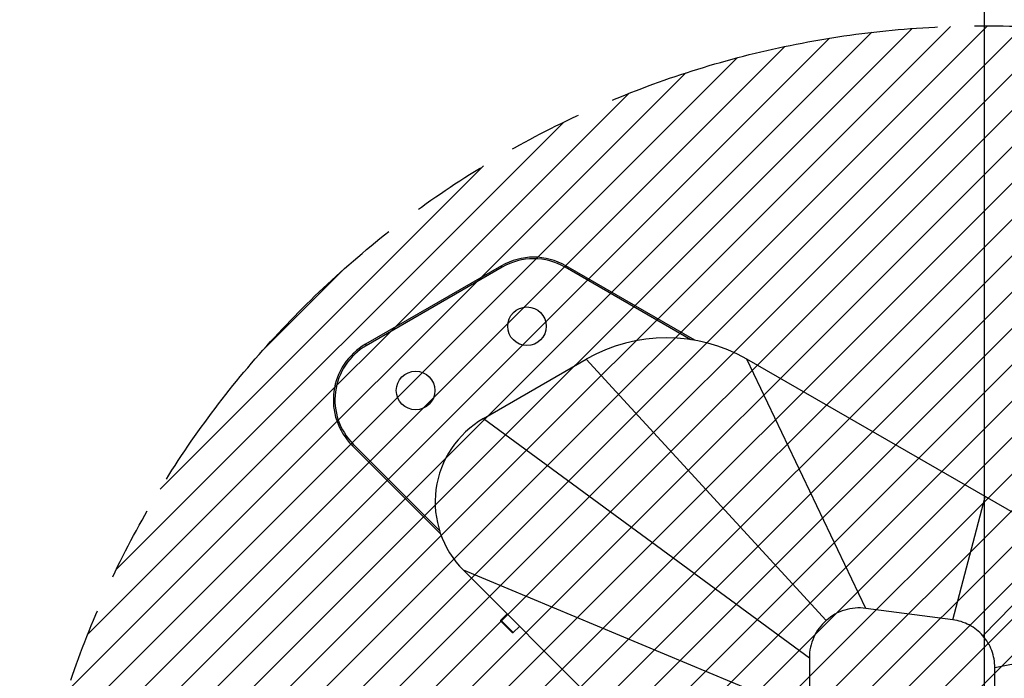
# Model space of a CAD drawing. Header units: millimetres. Extents: x 0 to 12710, y 0 to 5940.
# Tile 206 of 241: x 6388 to 7307, y 4815 to 5430. Entities that reach past the tile are written whole.
import ezdxf

# ---------------------------------------------------------------- set-up
doc = ezdxf.new("R2010")
doc.units = ezdxf.units.MM
doc.header["$LTSCALE"] = 231.275
doc.linetypes.add('PHANTOM', pattern=[0.8, 0.45, -0.05, 0.1, -0.05, 0.1, -0.05])
doc.layers.get('0').update_dxf_attribs({"linetype": 'CONTINUOUS'})
for name, color, linetype in [('_0219_COVER_TOP_PBL222', 7, 'CONTINUOUS'), ('A2400201_ABL263', 7, 'CONTINUOUS'), ('A2410102_ABL264', 7, 'CONTINUOUS'), ('DEFAULT_3', 7, 'PHANTOM'), ('M2000103__PBL210', 7, 'CONTINUOUS'), ('M2410102_PBL265', 7, 'CONTINUOUS'), ('P9140503_BOLT_PBL232', 7, 'CONTINUOUS'), ('위_8_VBL209', 7, 'CONTINUOUS')]:
    doc.layers.add(name, color=color, linetype=linetype)

# ---------------------------------------------------------------- blocks, each defined once
blk = doc.blocks.new('M2000103__PBL210', base_point=(1029.51, 1487.15))
at = {"layer": 'M2000103__PBL210', "color": 7}
for p, q in [((842.48, 1733.4), (800.18, 1708.98)), ((902.56, 1710.26), (862.48, 1733.4)), ((842.73, 1732.96), (800.43, 1708.54)), ((901.37, 1710.36), (862.23, 1732.96)), ((796.04, 1677.51), (823.51, 1650.04)), ((796.39, 1677.87), (823.38, 1650.88))]:
    blk.add_line(p, q, dxfattribs=at)
at = {"layer": 'M2000103__PBL210', "color": 2}
for p, q in [((842.73, 1732.96), (842.48, 1733.4)), ((862.23, 1732.96), (862.48, 1733.4)), ((800.43, 1708.54), (800.18, 1708.98)), ((796.39, 1677.87), (796.04, 1677.51))]:
    blk.add_line(p, q, dxfattribs=at)
at = {"layer": 'M2000103__PBL210', "color": 7}
for centre in [(850.41, 1714.59), (815.76, 1694.59)]:
    blk.add_circle(centre, 6, dxfattribs=at)
for centre, radius, start, end in [((852.48, 1716.08), 20, 60, 120), ((852.48, 1716.08), 19.5, 60, 120), ((810.18, 1691.66), 20, 120, 225), ((810.18, 1691.66), 19.5, 120, 225)]:
    blk.add_arc(centre, radius, start, end, dxfattribs=at)
blk = doc.blocks.new('_0219_COVER_TOP_PBL222', base_point=(1027.63, 1494.27))
at = {"layer": '_0219_COVER_TOP_PBL222', "color": 7}
for p, q in [((836.85, 1685.86), (868.83, 1704.33)), ((1019.39, 1646.27), (918.83, 1704.33)), ((920.25, 1549.06), (830.64, 1638.67)), ((982.83, 1623.26), (955.75, 1626.8)), ((938.23, 1611.41), (938.23, 1502.09)), ((995.89, 1587.63), (995.89, 1608.39))]:
    blk.add_line(p, q, dxfattribs=at)
at = {"layer": '_0219_COVER_TOP_PBL222', "color": 2}
for p, q in [((868.83, 1704.33), (943.5, 1623.07)), ((955.75, 1626.8), (918.83, 1704.33)), ((836.85, 1685.86), (938.23, 1611.41)), ((982.83, 1623.26), (992.95, 1661.53)), ((1019.39, 1646.27), (992.17, 1618.28)), ((938.23, 1593.77), (830.64, 1638.67)), ((995.89, 1608.39), (1027.81, 1614.85))]:
    blk.add_line(p, q, dxfattribs=at)
at = {"layer": '_0219_COVER_TOP_PBL222', "color": 7}
for centre, radius, start, end in [((893.83, 1661.03), 50, 60, 119.9993), ((851.85, 1659.88), 30, 119.9994, 225.0003)]:
    blk.add_arc(centre, radius, start, end, dxfattribs=at)
for points, knots in [([(955.75, 1626.8), (953.58, 1627.08), (949.06, 1626.78), (945.15, 1624.51), (943.5, 1623.07)], [0, 0, 0, 0, 0.5, 1, 1, 1, 1]), ([(943.5, 1623.07), (941.86, 1621.63), (939.11, 1618.04), (938.23, 1613.6), (938.23, 1611.41)], [0, 0, 0, 0, 0.500085, 1, 1, 1, 1]), ([(992.17, 1618.28), (990.98, 1619.63), (988.12, 1621.94), (984.61, 1623.03), (982.83, 1623.26)], [0, 0, 0, 0, 0.500003, 1, 1, 1, 1]), ([(995.89, 1608.39), (995.89, 1610.18), (995.27, 1613.8), (993.35, 1616.94), (992.17, 1618.28)], [0, 0, 0, 0, 0.5, 1, 1, 1, 1])]:
    blk.add_open_spline(points, degree=3, knots=knots, dxfattribs=at)
blk = doc.blocks.new('P9140503_BOLT_PBL232', base_point=(845.19, 1622.18))
at = {"layer": 'P9140503_BOLT_PBL232', "color": 7}
for p, q in [((844.21, 1625.09), (842.27, 1623.15)), ((842.27, 1622.8), (842.27, 1623.15)), ((846.16, 1619.26), (842.27, 1623.15)), ((845.81, 1619.26), (842.27, 1622.8)), ((848.1, 1621.21), (846.16, 1619.26)), ((845.81, 1619.26), (846.16, 1619.26))]:
    blk.add_line(p, q, dxfattribs=at)
blk = doc.blocks.new('M2410102_PBL265', base_point=(992.73, 1508.09))
at = {"layer": 'M2410102_PBL265', "color": 1}
blk.add_line((992.73, 1508.09), (992.73, 1815.88), dxfattribs=at)
blk = doc.blocks.new('A2410102_ABL264', base_point=(992.73, 1508.09))
at = {"layer": 'M2410102_PBL265'}
blk.add_blockref('M2410102_PBL265', (992.73, 1508.09), dxfattribs=at)
blk = doc.blocks.new('A2400201_ABL263', base_point=(992.73, 1508.09))
at = {"layer": 'A2410102_ABL264'}
blk.add_blockref('A2410102_ABL264', (992.73, 1508.09), dxfattribs=at)
blk = doc.blocks.new('위_8_VBL209', base_point=(992.73, 1508.09))
at = {"layer": '_0219_COVER_TOP_PBL222'}
blk.add_blockref('_0219_COVER_TOP_PBL222', (1027.63, 1494.27), dxfattribs=at)
at = {"layer": 'A2400201_ABL263'}
blk.add_blockref('A2400201_ABL263', (992.73, 1508.09), dxfattribs=at)
at = {"layer": 'M2000103__PBL210'}
blk.add_blockref('M2000103__PBL210', (1029.51, 1487.15), dxfattribs=at)
at = {"layer": 'P9140503_BOLT_PBL232'}
blk.add_blockref('P9140503_BOLT_PBL232', (845.19, 1622.18), dxfattribs=at)
blk = doc.blocks.new('RERE')
h = blk.add_hatch()
h.set_pattern_fill('XSEC0003', color=134, scale=8, angle=45, style=0, pattern_type=0)
h.set_pattern_definition([(45, (0, 0), (-5.656854, 5.656854), [])])
edge = h.paths.add_edge_path()
edge.add_arc((992.726, 1508.087), 300, 0, 360)
at = {"layer": 'DEFAULT_3', "color": 2}
blk.add_circle((992.726, 1508.087), 300, dxfattribs=at)
at = {"layer": '위_8_VBL209'}
blk.add_blockref('위_8_VBL209', (992.726, 1508.087), dxfattribs=at)

msp = doc.modelspace()

# ---------------------------------------------------------------- block references
at = {"xscale": 3, "yscale": 3, "zscale": 3}
msp.add_blockref('RERE', (4310.1, 0), dxfattribs=at)

doc.saveas('drawing.dxf')
